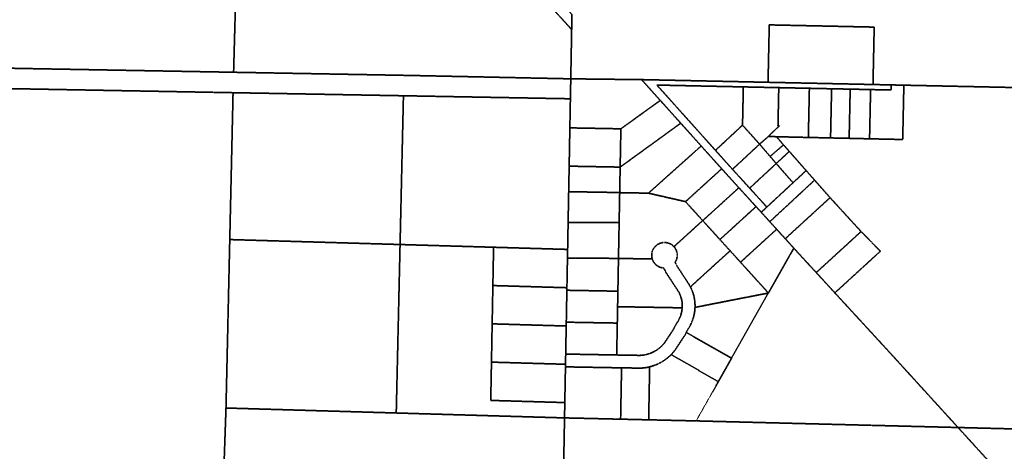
# Model space of a CAD drawing. Header units: feet. Extents: x 0 to 1411532, y 4 to 648360.
# Tile 57 of 69: x 1398597 to 1402457, y 437018 to 438708. Entities that reach past the tile are written whole.
import ezdxf

# ---------------------------------------------------------------- set-up
doc = ezdxf.new("R2010")
doc.units = ezdxf.units.FT
doc.header["$MEASUREMENT"] = 0
doc.linetypes.add('DASHED2', pattern=[0.375, 0.25, -0.125])
doc.layers.add('vanwert_121013_d_joined', color=247, linetype='DASHED2')

msp = doc.modelspace()

# ---------------------------------------------------------------- linework, layer by layer
at = {"layer": 'vanwert_121013_d_joined'}
for points in [[(1399471.8, 439824.5), (1399435.3, 438502.4), (1398415.1, 438520.7), (1398444.2, 439844.1), (1398625.8, 439840.7), (1399471.8, 439824.5)], [(1399471.8, 439824.5), (1399704.5, 439823.8), (1400730.8, 438702.5), (1400760.6, 438669.9), (1400757.1, 438476.7), (1400118.2, 438490.1), (1399435.3, 438502.4), (1399471.8, 439824.5)], [(1400761.7, 438728.5), (1400760.6, 438669.9), (1400730.8, 438702.5), (1399704.5, 439823.8), (1399759.1, 439823.7), (1399904.2, 439664.6), (1400267.4, 439266.6), (1400502.3, 439010.9), (1400731, 438761.9), (1400761.7, 438728.5)], [(1401942.5, 438483.6), (1401941.9, 438454.4), (1401530.5, 438463.1), (1401531.1, 438493.7), (1401535.2, 438688), (1401946.6, 438679.3), (1401942.5, 438483.6)], [(1399433.2, 438422.4), (1398101.6, 438446.6), (1398102.8, 438526.4), (1398415.1, 438520.7), (1399435.3, 438502.4), (1400118.2, 438490.1), (1400757.1, 438476.7), (1400755.6, 438398.6), (1400726.2, 438399.1), (1400725.7, 438399.1), (1400101.1, 438410.4), (1399433.2, 438422.4)], [(1398093.1, 437891.7), (1398096.8, 438139.1), (1398101.6, 438446.6), (1399433.2, 438422.4), (1399420.3, 437847.1), (1399405.5, 437187.3), (1399358.8, 435844.4), (1399358.3, 435828.6), (1399358.1, 435828.6), (1398059, 435836.4), (1398059.3, 435854.1), (1398062.4, 436045), (1398076.9, 436934.8), (1398086.2, 437442.4), (1398093.1, 437891.7)], [(1400953.5, 438280.9), (1400785.8, 438284), (1400753.5, 438284.6), (1400755.6, 438398.6), (1400757.1, 438476.7), (1400993.6, 438474), (1401034.6, 438473.6), (1401107.9, 438392.1), (1401083.8, 438374.7), (1400953.5, 438280.9)], [(1401324.2, 438196.6), (1401372.3, 438143), (1401391.1, 438122.3), (1401458.4, 438048.4), (1401525.7, 437974.4), (1401522.2, 437971.2), (1401503.7, 437954), (1401483.4, 437976.2), (1401416.1, 438050.2), (1401348.7, 438124.4), (1401302.2, 438176.2), (1401268.4, 438213.7), (1401188.2, 438302.9), (1401107.9, 438392.1), (1401034.6, 438473.6), (1401530.5, 438463.1), (1401941.9, 438454.4), (1402012.9, 438452.9), (1402012.4, 438432.9), (1401932.5, 438434.6), (1401852.5, 438436.3), (1401779.6, 438437.8), (1401772.5, 438437.9), (1401692.5, 438439.6), (1401612.5, 438441.3), (1401572.5, 438442.2), (1401532.6, 438443), (1401433.6, 438445.1), (1401094.5, 438452.3), (1401113.1, 438431.8), (1401324.2, 438196.6)], [(1401430.4, 438295.2), (1401324.2, 438196.6), (1401113.1, 438431.8), (1401094.5, 438452.3), (1401433.6, 438445.1), (1401430.4, 438295.2)], [(1401433.6, 438445.1), (1401532.6, 438443), (1401572.5, 438442.2), (1401569.4, 438292.2), (1401573.8, 438292.1), (1401532.4, 438251.5), (1401497.3, 438220.9), (1401430.4, 438295.2), (1401433.6, 438445.1)], [(1402062.2, 438420.7), (1402058.4, 438239), (1402008.4, 438240.1), (1401928.4, 438241.8), (1401929.3, 438284.6), (1401932.5, 438434.6), (1402012.4, 438432.9), (1402012.9, 438452.9), (1402062.9, 438451.8), (1402062.2, 438420.7)], [(1400087.9, 437827.7), (1399420.3, 437847.1), (1399433.2, 438422.4), (1400101.1, 438410.4), (1400087.9, 437827.7)], [(1400753.5, 438284.6), (1400750.8, 438134.6), (1400748.9, 438034.6), (1400746.7, 437914.6), (1400744.8, 437808.5), (1400716.1, 437809.3), (1400454.5, 437817), (1400087.9, 437827.7), (1400101.1, 438410.4), (1400725.7, 438399.1), (1400726.2, 438399.1), (1400755.6, 438398.6), (1400753.5, 438284.6)], [(1401572.5, 438442.2), (1401612.5, 438441.3), (1401692.5, 438439.6), (1401689.3, 438289.7), (1401688.4, 438247.1), (1401563.7, 438249.9), (1401532.4, 438251.5), (1401573.8, 438292.1), (1401569.4, 438292.2), (1401572.5, 438442.2)], [(1401688.4, 438247.1), (1401689.3, 438289.7), (1401692.5, 438439.6), (1401772.5, 438437.9), (1401779.6, 438437.8), (1401775.5, 438245.2), (1401688.4, 438247.1)], [(1401852.5, 438436.3), (1401849.3, 438286.3), (1401848.4, 438243.6), (1401775.5, 438245.2), (1401779.6, 438437.8), (1401852.5, 438436.3)], [(1401848.4, 438243.6), (1401849.3, 438286.3), (1401852.5, 438436.3), (1401932.5, 438434.6), (1401929.3, 438284.6), (1401928.4, 438241.8), (1401848.4, 438243.6)], [(1401188.2, 438302.9), (1401164, 438285.4), (1400950.7, 438130.9), (1400953.5, 438280.9), (1401083.8, 438374.7), (1401107.9, 438392.1), (1401188.2, 438302.9)], [(1401268.4, 438213.7), (1401246.1, 438193.8), (1401061.6, 438028.8), (1400948.9, 438030.9), (1400950.7, 438130.9), (1401164, 438285.4), (1401188.2, 438302.9), (1401268.4, 438213.7)], [(1401497.3, 438220.9), (1401391.1, 438122.3), (1401372.3, 438143), (1401324.2, 438196.6), (1401430.4, 438295.2), (1401497.3, 438220.9)], [(1400753.5, 438284.6), (1400785.8, 438284), (1400953.5, 438280.9), (1400950.7, 438130.9), (1400782.9, 438134), (1400750.8, 438134.6), (1400753.5, 438284.6)], [(1401538.7, 438172.6), (1401497.3, 438220.9), (1401532.4, 438251.5), (1401563.7, 438249.9), (1401590.9, 438218.1), (1401590.9, 438218.1), (1401538.7, 438172.6)], [(1401206.9, 437995.6), (1401061.6, 438028.8), (1401246.1, 438193.8), (1401268.4, 438213.7), (1401302.2, 438176.2), (1401348.7, 438124.4), (1401326.5, 438104.2), (1401206.9, 437995.6)], [(1401497.3, 438220.9), (1401538.7, 438172.6), (1401562.5, 438144.9), (1401458.4, 438048.4), (1401391.1, 438122.3), (1401497.3, 438220.9)], [(1401562.5, 438144.9), (1401538.7, 438172.6), (1401590.9, 438218.1), (1401613.7, 438192.4), (1401562.5, 438144.9)], [(1401628.4, 438069.7), (1401562.5, 438144.9), (1401613.7, 438192.4), (1401679.8, 438117.4), (1401628.4, 438069.7)], [(1400748.9, 438034.6), (1400750.8, 438134.6), (1400782.9, 438134), (1400950.7, 438130.9), (1400948.9, 438030.9), (1400928.7, 438031.6), (1400781.1, 438034.1), (1400748.9, 438034.6)], [(1401458.4, 438048.4), (1401562.5, 438144.9), (1401628.4, 438069.7), (1401525.7, 437974.4), (1401458.4, 438048.4)], [(1401348.7, 438124.4), (1401416.1, 438050.2), (1401394, 438030), (1401274.5, 437921.3), (1401274.2, 437921.6), (1401206.9, 437995.6), (1401326.5, 438104.2), (1401348.7, 438124.4)], [(1401628.4, 438069.7), (1401679.8, 438117.4), (1401712.9, 438079.9), (1401559.3, 437937.4), (1401537.3, 437917), (1401503.7, 437954), (1401522.2, 437971.2), (1401525.7, 437974.4), (1401628.4, 438069.7)], [(1401620, 437870.8), (1401597.8, 437850.5), (1401564.2, 437887.5), (1401537.3, 437917), (1401559.3, 437937.4), (1401712.9, 438079.9), (1401773.6, 438011.2), (1401620, 437870.8)], [(1400781.1, 438034.1), (1400928.7, 438031.6), (1400948.9, 438030.9), (1400946.7, 437913.3), (1400779, 437914.4), (1400746.7, 437914.6), (1400748.9, 438034.6), (1400781.1, 438034.1)], [(1400944.1, 437773.3), (1400946.7, 437913.3), (1400948.9, 438030.9), (1401061.6, 438028.8), (1401206.9, 437995.6), (1401274.2, 437921.6), (1401161.4, 437819.2), (1401160.2, 437820.4), (1401159, 437821.6), (1401157.8, 437822.8), (1401156.5, 437823.9), (1401155.2, 437825), (1401153.8, 437826), (1401152.4, 437827), (1401151, 437827.9), (1401149.6, 437828.8), (1401148.1, 437829.6), (1401146.6, 437830.4), (1401145, 437831.1), (1401143.5, 437831.8), (1401141.9, 437832.4), (1401140.3, 437833), (1401138.7, 437833.5), (1401137.1, 437834), (1401135.4, 437834.4), (1401133.7, 437834.7), (1401132.1, 437835), (1401130.4, 437835.2), (1401128.7, 437835.4), (1401127, 437835.5), (1401125.3, 437835.6), (1401123.6, 437835.6), (1401121.9, 437835.5), (1401120.2, 437835.4), (1401118.5, 437835.3), (1401116.9, 437835), (1401115.2, 437834.7), (1401113.5, 437834.4), (1401111.9, 437834), (1401110.2, 437833.5), (1401108.6, 437833), (1401107, 437832.5), (1401105.4, 437831.8), (1401103.8, 437831.2), (1401102.2, 437830.4), (1401100.7, 437829.6), (1401099.2, 437828.8), (1401097.7, 437827.9), (1401096.3, 437827), (1401094.9, 437826), (1401093.5, 437824.9), (1401092.2, 437823.9), (1401090.9, 437822.7), (1401089.6, 437821.6), (1401088.4, 437820.3), (1401087.3, 437819.1), (1401086.1, 437817.8), (1401085, 437816.5), (1401084, 437815.1), (1401083, 437813.7), (1401082.1, 437812.3), (1401081.2, 437810.8), (1401080.3, 437809.3), (1401079.6, 437807.8), (1401078.8, 437806.2), (1401078.1, 437804.6), (1401077.5, 437803), (1401076.9, 437801.4), (1401076.4, 437799.8), (1401076, 437798.1), (1401075.6, 437796.5), (1401075.2, 437794.8), (1401074.9, 437793.1), (1401074.7, 437791.4), (1401074.5, 437789.7), (1401074.4, 437787.9), (1401074.4, 437786.2), (1401074.4, 437786.2), (1401074.4, 437784.5), (1401074.4, 437782.8), (1401074.6, 437781.1), (1401074.8, 437779.4), (1401075, 437777.7), (1401075.3, 437776), (1401075.7, 437774.3), (1401076.1, 437772.6), (1401076.5, 437771), (1400944.1, 437773.3)], [(1401483.4, 437976.2), (1401461.3, 437956.1), (1401341.7, 437847.2), (1401274.5, 437921.3), (1401394, 438030), (1401416.1, 438050.2), (1401483.4, 437976.2)], [(1401741.5, 437738), (1401719.4, 437717.8), (1401652.3, 437790.6), (1401631.5, 437813.5), (1401597.8, 437850.5), (1401620, 437870.8), (1401773.6, 438011.2), (1401895.1, 437878.5), (1401741.5, 437738)], [(1401381.7, 437803.2), (1401341.7, 437847.2), (1401461.3, 437956.1), (1401483.4, 437976.2), (1401503.7, 437954), (1401537.3, 437917), (1401564.2, 437887.5), (1401542, 437867.3), (1401422.4, 437758.4), (1401381.7, 437803.2)], [(1400944.1, 437773.3), (1400924.1, 437773.5), (1400776.5, 437774.4), (1400744.1, 437774.6), (1400744.8, 437808.5), (1400746.7, 437914.6), (1400779, 437914.4), (1400946.7, 437913.3), (1400944.1, 437773.3)], [(1401226.2, 437661.9), (1401223.7, 437666.5), (1401221.1, 437671.1), (1401218.3, 437675.6), (1401215.4, 437679.9), (1401173.9, 437742.8), (1401166.2, 437758.1), (1401167.1, 437759.6), (1401168, 437761.1), (1401168.7, 437762.5), (1401168.8, 437762.6), (1401169.6, 437764.2), (1401170.3, 437765.8), (1401170.9, 437767.4), (1401171.5, 437769), (1401172.1, 437770.6), (1401172.6, 437772.3), (1401173, 437774), (1401173.4, 437775.7), (1401173.7, 437777.4), (1401173.9, 437779.1), (1401174.1, 437780.8), (1401174.3, 437782.6), (1401174.4, 437784.3), (1401174.4, 437786), (1401174.3, 437787.8), (1401174.2, 437789.5), (1401174.1, 437791.2), (1401173.8, 437792.9), (1401173.5, 437794.7), (1401173.2, 437796.4), (1401173.2, 437796.4), (1401172.8, 437798), (1401172.4, 437799.6), (1401172.3, 437799.7), (1401171.8, 437801.4), (1401171.8, 437801.5), (1401171.2, 437803), (1401170.7, 437804.5), (1401170.6, 437804.6), (1401169.9, 437806.2), (1401169.2, 437807.8), (1401168.4, 437809.3), (1401168.3, 437809.5), (1401167.5, 437810.8), (1401166.7, 437812.1), (1401166.6, 437812.3), (1401166.5, 437812.5), (1401165.7, 437813.8), (1401164.7, 437815.2), (1401163.8, 437816.3), (1401163.6, 437816.6), (1401163.4, 437816.8), (1401162.5, 437817.9), (1401161.4, 437819.2), (1401274.2, 437921.6), (1401274.5, 437921.3), (1401341.7, 437847.2), (1401381.7, 437803.2), (1401226.2, 437661.9)], [(1401422.4, 437758.4), (1401542, 437867.3), (1401564.2, 437887.5), (1401597.8, 437850.5), (1401631.5, 437813.5), (1401615.9, 437786), (1401531.9, 437637.8), (1401422.4, 437758.4)], [(1401895.1, 437878.5), (1401970.8, 437801.6), (1401814.6, 437658.6), (1401792.4, 437638.3), (1401719.4, 437717.8), (1401741.5, 437738), (1401895.1, 437878.5)], [(1400087.9, 437827.7), (1400072.9, 437167.8), (1399405.5, 437187.3), (1399420.3, 437847.1), (1400087.9, 437827.7)], [(1400733.7, 437208.6), (1400732.6, 437148.6), (1400704.8, 437149.4), (1400072.9, 437167.8), (1400087.9, 437827.7), (1400454.5, 437817), (1400451.7, 437667), (1400448.9, 437517), (1400446.2, 437367), (1400443.4, 437217.1), (1400706, 437209.4), (1400733.7, 437208.6)], [(1400768.6, 437348), (1400736.3, 437348.6), (1400736.5, 437358.6), (1400737.2, 437398.6), (1400769.6, 437398), (1400937.2, 437395), (1401014.1, 437393.8), (1401018.5, 437393.5), (1401022.9, 437393.4), (1401027.3, 437393.5), (1401031.7, 437393.7), (1401036.1, 437394), (1401040.4, 437394.5), (1401044.8, 437395.1), (1401049.1, 437395.9), (1401053.4, 437396.9), (1401057.7, 437398), (1401061.9, 437399.2), (1401066.1, 437400.6), (1401070.2, 437402.1), (1401074.3, 437403.8), (1401078.3, 437405.6), (1401082.2, 437407.6), (1401086.1, 437409.6), (1401089.9, 437411.9), (1401093.7, 437414.2), (1401097.3, 437416.7), (1401100.9, 437419.3), (1401104.3, 437422), (1401107.7, 437424.8), (1401111, 437427.7), (1401114.1, 437430.8), (1401117.2, 437434), (1401120.1, 437437.2), (1401123, 437440.6), (1401125.7, 437444.1), (1401159.9, 437496), (1401181.7, 437535.4), (1401183.4, 437538.9), (1401185, 437542.4), (1401186.4, 437546), (1401187.8, 437549.6), (1401189, 437553.2), (1401190.1, 437556.9), (1401191.1, 437560.7), (1401191.9, 437564.4), (1401192.6, 437568.2), (1401193.2, 437572), (1401193.6, 437575.8), (1401194, 437579.7), (1401194.2, 437583.5), (1401194.2, 437587.3), (1401194.1, 437591.1), (1401194, 437594.9), (1401193.6, 437598.7), (1401193.2, 437602.5), (1401192.6, 437606.3), (1401191.9, 437610.1), (1401191.1, 437613.8), (1401190.1, 437617.5), (1401189, 437621.2), (1401187.8, 437624.8), (1401186.5, 437628.4), (1401185.1, 437631.9), (1401183.5, 437635.4), (1401181.8, 437638.8), (1401180, 437642.2), (1401178.1, 437645.5), (1401176.1, 437648.8), (1401174, 437651.9), (1401130.5, 437717.7), (1401121.5, 437735.7), (1401119.8, 437735.8), (1401118, 437736), (1401116.3, 437736.2), (1401114.6, 437736.6), (1401112.9, 437736.9), (1401111.2, 437737.4), (1401109.6, 437737.8), (1401107.9, 437738.4), (1401106.3, 437739), (1401104.7, 437739.6), (1401103.1, 437740.4), (1401101.5, 437741.1), (1401100, 437741.9), (1401098.5, 437742.8), (1401097, 437743.7), (1401095.6, 437744.7), (1401094.2, 437745.7), (1401092.8, 437746.8), (1401091.5, 437747.9), (1401090.2, 437749.1), (1401088.9, 437750.3), (1401087.7, 437751.6), (1401086.6, 437752.9), (1401085.5, 437754.2), (1401084.4, 437755.6), (1401083.4, 437757), (1401082.4, 437758.4), (1401081.5, 437759.9), (1401080.6, 437761.4), (1401079.8, 437762.9), (1401079, 437764.5), (1401078.3, 437766.1), (1401077.7, 437767.7), (1401077.1, 437769.3), (1401076.5, 437771), (1401076.1, 437772.6), (1401075.7, 437774.3), (1401075.3, 437776), (1401075, 437777.7), (1401074.8, 437779.4), (1401074.6, 437781.1), (1401074.4, 437782.8), (1401074.4, 437784.5), (1401074.4, 437786.2), (1401074.4, 437786.2), (1401074.4, 437787.9), (1401074.5, 437789.7), (1401074.7, 437791.4), (1401074.9, 437793.1), (1401075.2, 437794.8), (1401075.6, 437796.5), (1401076, 437798.1), (1401076.4, 437799.8), (1401076.9, 437801.4), (1401077.5, 437803), (1401078.1, 437804.6), (1401078.8, 437806.2), (1401079.6, 437807.8), (1401080.3, 437809.3), (1401081.2, 437810.8), (1401082.1, 437812.3), (1401083, 437813.7), (1401084, 437815.1), (1401085, 437816.5), (1401086.1, 437817.8), (1401087.3, 437819.1), (1401088.4, 437820.3), (1401089.6, 437821.6), (1401090.9, 437822.7), (1401092.2, 437823.9), (1401093.5, 437824.9), (1401094.9, 437826), (1401096.3, 437827), (1401097.7, 437827.9), (1401099.2, 437828.8), (1401100.7, 437829.6), (1401102.2, 437830.4), (1401103.8, 437831.2), (1401105.4, 437831.8), (1401107, 437832.5), (1401108.6, 437833), (1401110.2, 437833.5), (1401111.9, 437834), (1401113.5, 437834.4), (1401115.2, 437834.7), (1401116.9, 437835), (1401118.5, 437835.3), (1401120.2, 437835.4), (1401121.9, 437835.5), (1401123.6, 437835.6), (1401125.3, 437835.6), (1401127, 437835.5), (1401128.7, 437835.4), (1401130.4, 437835.2), (1401132.1, 437835), (1401133.7, 437834.7), (1401135.4, 437834.4), (1401137.1, 437834), (1401138.7, 437833.5), (1401140.3, 437833), (1401141.9, 437832.4), (1401143.5, 437831.8), (1401145, 437831.1), (1401146.6, 437830.4), (1401148.1, 437829.6), (1401149.6, 437828.8), (1401151, 437827.9), (1401152.4, 437827), (1401153.8, 437826), (1401155.2, 437825), (1401156.5, 437823.9), (1401157.8, 437822.8), (1401159, 437821.6), (1401160.2, 437820.4), (1401161.4, 437819.2), (1401162.5, 437817.9), (1401163.4, 437816.8), (1401163.6, 437816.6), (1401163.8, 437816.3), (1401164.7, 437815.2), (1401165.7, 437813.8), (1401166.5, 437812.5), (1401166.6, 437812.3), (1401166.7, 437812.1), (1401167.5, 437810.8), (1401168.3, 437809.5), (1401168.4, 437809.3), (1401169.2, 437807.8), (1401169.9, 437806.2), (1401170.6, 437804.6), (1401170.7, 437804.5), (1401171.2, 437803), (1401171.8, 437801.5), (1401171.8, 437801.4), (1401172.3, 437799.7), (1401172.4, 437799.6), (1401172.8, 437798), (1401173.2, 437796.4), (1401173.2, 437796.4), (1401173.5, 437794.7), (1401173.8, 437792.9), (1401174.1, 437791.2), (1401174.2, 437789.5), (1401174.3, 437787.8), (1401174.4, 437786), (1401174.4, 437784.3), (1401174.3, 437782.6), (1401174.1, 437780.8), (1401173.9, 437779.1), (1401173.7, 437777.4), (1401173.4, 437775.7), (1401173, 437774), (1401172.6, 437772.3), (1401172.1, 437770.6), (1401171.5, 437769), (1401170.9, 437767.4), (1401170.3, 437765.8), (1401169.6, 437764.2), (1401168.8, 437762.6), (1401168.7, 437762.5), (1401168, 437761.1), (1401167.1, 437759.6), (1401166.2, 437758.1), (1401173.9, 437742.8), (1401215.4, 437679.9), (1401218.3, 437675.6), (1401221.1, 437671.1), (1401223.7, 437666.5), (1401226.2, 437661.9), (1401228.6, 437656.9), (1401230.9, 437651.9), (1401233, 437646.7), (1401234.9, 437641.5), (1401236.7, 437636.2), (1401238.3, 437630.9), (1401239.7, 437625.5), (1401240.9, 437620.1), (1401241.9, 437614.7), (1401242.7, 437609.2), (1401243.4, 437603.6), (1401243.9, 437598.1), (1401244.1, 437592.6), (1401244.2, 437587), (1401244.1, 437581.5), (1401243.8, 437575.9), (1401243.3, 437570.3), (1401242.7, 437564.8), (1401241.8, 437559.3), (1401240.8, 437553.8), (1401239.5, 437548.3), (1401238.1, 437543), (1401236.5, 437537.6), (1401234.7, 437532.3), (1401232.7, 437527.1), (1401230.6, 437521.9), (1401228.3, 437516.9), (1401225.8, 437511.9), (1401219.5, 437500.4), (1401209.8, 437482.9), (1401202.7, 437470.1), (1401166.6, 437415.3), (1401162.7, 437410.3), (1401158.7, 437405.4), (1401154.5, 437400.6), (1401150.1, 437396.1), (1401146.3, 437392.3), (1401142.4, 437388.7), (1401138.4, 437385.3), (1401134.3, 437381.9), (1401130.1, 437378.7), (1401125.3, 437375.2), (1401120.4, 437371.9), (1401115.3, 437368.8), (1401110.2, 437365.8), (1401105, 437363), (1401102.3, 437361.7), (1401099.7, 437360.4), (1401097.3, 437359.3), (1401094.3, 437358), (1401088.9, 437355.7), (1401083.3, 437353.7), (1401077.7, 437351.8), (1401072, 437350.1), (1401066.3, 437348.6), (1401060.4, 437347.2), (1401054.4, 437346.1), (1401048.4, 437345.1), (1401042.4, 437344.4), (1401036.3, 437343.8), (1401030.2, 437343.5), (1401024.1, 437343.4), (1401018, 437343.5), (1401011.9, 437343.8), (1400956.2, 437344.7), (1400936.2, 437345), (1400768.6, 437348)], [(1400451.7, 437667), (1400454.5, 437817), (1400716.1, 437809.3), (1400744.8, 437808.5), (1400744.1, 437774.6), (1400742.3, 437674.8), (1400742, 437658.5), (1400713.9, 437659.3), (1400451.7, 437667)], [(1401226.2, 437661.9), (1401381.7, 437803.2), (1401422.4, 437758.4), (1401531.9, 437637.8), (1401244.1, 437581.5), (1401244.2, 437587), (1401244.1, 437592.6), (1401243.9, 437598.1), (1401243.4, 437603.6), (1401242.7, 437609.2), (1401241.9, 437614.7), (1401240.9, 437620.1), (1401239.7, 437625.5), (1401238.3, 437630.9), (1401236.7, 437636.2), (1401234.9, 437641.5), (1401233, 437646.7), (1401230.9, 437651.9), (1401228.6, 437656.9), (1401226.2, 437661.9)], [(1401719.4, 437717.8), (1401792.4, 437638.3), (1402011.5, 437400.2), (1402275.3, 437111), (1402233.7, 437112), (1401248.6, 437136.8), (1401323.5, 437269.3), (1401335.8, 437291), (1401387.5, 437382.4), (1401397.3, 437399.8), (1401531.9, 437637.8), (1401615.9, 437786), (1401631.5, 437813.5), (1401652.3, 437790.6), (1401719.4, 437717.8)], [(1400744.1, 437774.6), (1400776.5, 437774.4), (1400924.1, 437773.5), (1400944.1, 437773.3), (1400941.8, 437644.9), (1400774.2, 437647.9), (1400741.8, 437648.5), (1400742, 437658.5), (1400742.3, 437674.8), (1400744.1, 437774.6)], [(1401194, 437579.7), (1400940.7, 437584.2), (1400941.8, 437644.9), (1400944.1, 437773.3), (1401076.5, 437771), (1401077.1, 437769.3), (1401077.7, 437767.7), (1401078.3, 437766.1), (1401079, 437764.5), (1401079.8, 437762.9), (1401080.6, 437761.4), (1401081.5, 437759.9), (1401082.4, 437758.4), (1401083.4, 437757), (1401084.4, 437755.6), (1401085.5, 437754.2), (1401086.6, 437752.9), (1401087.7, 437751.6), (1401088.9, 437750.3), (1401090.2, 437749.1), (1401091.5, 437747.9), (1401092.8, 437746.8), (1401094.2, 437745.7), (1401095.6, 437744.7), (1401097, 437743.7), (1401098.5, 437742.8), (1401100, 437741.9), (1401101.5, 437741.1), (1401103.1, 437740.4), (1401104.7, 437739.6), (1401106.3, 437739), (1401107.9, 437738.4), (1401109.6, 437737.8), (1401111.2, 437737.4), (1401112.9, 437736.9), (1401114.6, 437736.6), (1401116.3, 437736.2), (1401118, 437736), (1401119.8, 437735.8), (1401121.5, 437735.7), (1401130.5, 437717.7), (1401174, 437651.9), (1401176.1, 437648.8), (1401178.1, 437645.5), (1401180, 437642.2), (1401181.8, 437638.8), (1401183.5, 437635.4), (1401185.1, 437631.9), (1401186.5, 437628.4), (1401187.8, 437624.8), (1401189, 437621.2), (1401190.1, 437617.5), (1401191.1, 437613.8), (1401191.9, 437610.1), (1401192.6, 437606.3), (1401193.2, 437602.5), (1401193.6, 437598.7), (1401194, 437594.9), (1401194.1, 437591.1), (1401194.2, 437587.3), (1401194.2, 437587.3), (1401194.2, 437583.5), (1401194, 437579.7)], [(1400741.8, 437648.5), (1400739.5, 437523.5), (1400739.2, 437508.5), (1400711.7, 437509.3), (1400448.9, 437517), (1400451.7, 437667), (1400713.9, 437659.3), (1400742, 437658.5), (1400741.8, 437648.5)], [(1400739.5, 437523.5), (1400741.8, 437648.5), (1400774.2, 437647.9), (1400941.8, 437644.9), (1400940.7, 437584.2), (1400939.5, 437520), (1400772, 437522.9), (1400739.5, 437523.5)], [(1401244.1, 437581.5), (1401531.9, 437637.8), (1401397.3, 437399.8), (1401387.5, 437382.4), (1401209.8, 437482.9), (1401219.5, 437500.4), (1401225.8, 437511.9), (1401228.3, 437516.9), (1401230.6, 437521.9), (1401232.7, 437527.1), (1401234.7, 437532.3), (1401236.5, 437537.6), (1401238.1, 437543), (1401239.5, 437548.3), (1401240.8, 437553.8), (1401241.8, 437559.3), (1401242.7, 437564.8), (1401243.3, 437570.3), (1401243.8, 437575.9), (1401244.1, 437581.5)], [(1400940.7, 437584.2), (1401194, 437579.7), (1401193.6, 437575.8), (1401193.2, 437572), (1401192.6, 437568.2), (1401191.9, 437564.4), (1401191.1, 437560.7), (1401190.1, 437556.9), (1401189, 437553.2), (1401187.8, 437549.6), (1401186.4, 437546), (1401185, 437542.4), (1401183.4, 437538.9), (1401181.7, 437535.4), (1401159.9, 437496), (1401125.7, 437444.1), (1401123, 437440.6), (1401120.1, 437437.2), (1401117.2, 437434), (1401114.1, 437430.8), (1401111, 437427.7), (1401107.7, 437424.8), (1401104.3, 437422), (1401100.9, 437419.3), (1401097.3, 437416.7), (1401093.7, 437414.2), (1401089.9, 437411.9), (1401086.1, 437409.6), (1401082.2, 437407.6), (1401078.3, 437405.6), (1401074.3, 437403.8), (1401070.2, 437402.1), (1401066.1, 437400.6), (1401061.9, 437399.2), (1401057.7, 437398), (1401053.4, 437396.9), (1401049.1, 437395.9), (1401044.8, 437395.1), (1401040.4, 437394.5), (1401036.1, 437394), (1401031.7, 437393.7), (1401027.3, 437393.5), (1401022.9, 437393.4), (1401018.5, 437393.5), (1401014.1, 437393.8), (1400937.2, 437395), (1400939.5, 437520), (1400940.7, 437584.2)], [(1400448.9, 437517), (1400711.7, 437509.3), (1400739.2, 437508.5), (1400737.2, 437398.6), (1400736.5, 437358.6), (1400708.9, 437359.4), (1400446.2, 437367), (1400448.9, 437517)], [(1400737.2, 437398.6), (1400739.2, 437508.5), (1400739.5, 437523.5), (1400772, 437522.9), (1400939.5, 437520), (1400937.2, 437395), (1400769.6, 437398), (1400737.2, 437398.6)], [(1401209.8, 437482.9), (1401387.5, 437382.4), (1401335.8, 437291), (1401150.1, 437396.1), (1401154.5, 437400.6), (1401158.7, 437405.4), (1401162.7, 437410.3), (1401166.6, 437415.3), (1401202.7, 437470.1), (1401209.8, 437482.9)], [(1400446.2, 437367), (1400708.9, 437359.4), (1400736.5, 437358.6), (1400736.3, 437348.6), (1400733.7, 437208.6), (1400706, 437209.4), (1400443.4, 437217.1), (1400446.2, 437367)], [(1401150.1, 437396.1), (1401335.8, 437291), (1401323.5, 437269.3), (1401248.6, 437136.8), (1401062.5, 437141.1), (1401066.3, 437348.6), (1401072, 437350.1), (1401077.7, 437351.8), (1401083.3, 437353.7), (1401088.9, 437355.7), (1401094.3, 437358), (1401097.3, 437359.3), (1401099.7, 437360.4), (1401102.3, 437361.7), (1401105, 437363), (1401110.2, 437365.8), (1401115.3, 437368.8), (1401120.4, 437371.9), (1401125.3, 437375.2), (1401130.1, 437378.7), (1401134.3, 437381.9), (1401138.4, 437385.3), (1401142.4, 437388.7), (1401146.3, 437392.3), (1401150.1, 437396.1)], [(1400733.7, 437208.6), (1400736.3, 437348.6), (1400768.6, 437348), (1400936.2, 437345), (1400956.2, 437344.7), (1400952.5, 437143.6), (1400932.5, 437144), (1400764.8, 437147.9), (1400732.6, 437148.6), (1400733.7, 437208.6)], [(1401066.3, 437348.6), (1401062.5, 437141.1), (1400952.5, 437143.6), (1400956.2, 437344.7), (1401011.9, 437343.8), (1401018, 437343.5), (1401024.1, 437343.4), (1401030.2, 437343.5), (1401036.3, 437343.8), (1401042.4, 437344.4), (1401048.4, 437345.1), (1401054.4, 437346.1), (1401060.4, 437347.2), (1401066.3, 437348.6)], [(1399405.5, 437187.3), (1400072.9, 437167.8), (1400704.8, 437149.4), (1400732.6, 437148.6), (1400721.5, 436547.4), (1400693.6, 436547.9), (1400571.5, 436550.1), (1400569.9, 436460.2), (1400504.9, 436461.4), (1400502.3, 436321.4), (1400689.2, 436317.9), (1400717.3, 436317.4), (1400708.1, 435820.5), (1400108.1, 435824.1), (1399958.1, 435825), (1399808.1, 435825.9), (1399658.1, 435826.8), (1399508.1, 435827.7), (1399383.6, 435828.4), (1399358.3, 435828.6), (1399358.8, 435844.4), (1399405.5, 437187.3)], [(1402275.3, 437111), (1402276, 437110.2), (1402371.4, 437005.5), (1402390.2, 436985), (1402389.3, 436941.6), (1402374.6, 436250.1), (1402361.6, 435783.5), (1401364, 435806), (1401376.2, 436469.9), (1400752.5, 436483.7), (1400720.3, 436484.4), (1400721.5, 436547.4), (1400732.6, 437148.6), (1400764.8, 437147.9), (1400932.5, 437144), (1400952.5, 437143.6), (1401062.5, 437141.1), (1401248.6, 437136.8), (1402233.7, 437112), (1402275.3, 437111)], [(1402390.2, 436985), (1402371.4, 437005.5), (1402276, 437110.2), (1402275.3, 437111), (1402316.8, 437109.9), (1404672.2, 437050.6), (1404638.9, 435710.3), (1404052.9, 435728.3), (1403572.5, 435744.6), (1403530.6, 435745.9), (1403361.1, 435930.5), (1403004, 436317.5), (1402945.2, 436381.1), (1402718, 436627.3), (1402701.3, 436645.3), (1402390.2, 436985)]]:
    msp.add_lwpolyline(points, close=True, dxfattribs=at)
for points in [[(1403054.3, 438430.8), (1402062.9, 438451.8), (1402012.9, 438452.9), (1401941.9, 438454.4), (1401941.9, 438454.4), (1401942.5, 438483.6), (1401946.6, 438679.3), (1401535.2, 438688), (1401531.1, 438493.7), (1401530.5, 438463.1), (1401034.6, 438473.6), (1400993.6, 438474), (1400757.1, 438476.7), (1400760.6, 438669.9), (1400761.7, 438728.5)], [(1404672.2, 437050.6), (1402316.8, 437109.9), (1402316.8, 437109.9), (1402275.3, 437111), (1402011.5, 437400.2), (1401792.4, 437638.3), (1401814.6, 437658.6), (1401970.8, 437801.6), (1401895.1, 437878.5), (1401773.6, 438011.2), (1401712.9, 438079.9), (1401679.8, 438117.4), (1401613.7, 438192.4), (1401590.9, 438218.1), (1401590.9, 438218.1), (1401563.7, 438249.9), (1401688.4, 438247.1), (1401775.5, 438245.2), (1401848.4, 438243.6), (1401928.4, 438241.8), (1402008.4, 438240.1), (1402058.4, 438239), (1402062.2, 438420.7), (1402062.9, 438451.8), (1403054.3, 438430.8)]]:
    msp.add_lwpolyline(points, dxfattribs=at)

doc.saveas('drawing.dxf')
